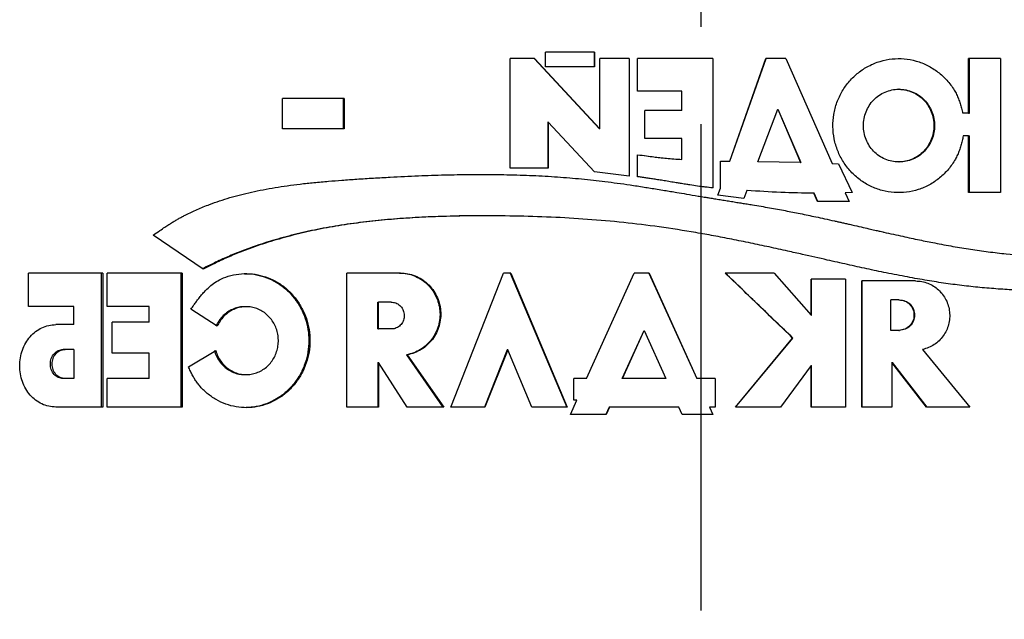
# Model space of a CAD drawing. Header units: millimetres. Extents: x 8 to 862, y 8 to 585.
# Tile 11 of 84: x 100 to 125, y 219 to 235. Entities that reach past the tile are written whole.
import ezdxf

# ---------------------------------------------------------------- set-up
doc = ezdxf.new("R2010")
doc.units = ezdxf.units.MM
doc.linetypes.add('CENTERX2', pattern=[20.32, 12.7, -2.54, 2.54, -2.54])
doc.layers.add('CENTERLINE', color=4, linetype='CENTERX2')
doc.layers.add('OUTLINE', color=7, linetype='Continuous', lineweight=25)

msp = doc.modelspace()

# ---------------------------------------------------------------- linework, layer by layer
at = {"layer": 'CENTERLINE'}
msp.add_line((117.35918, 158.46862), (117.35918, 432.05254), dxfattribs=at)
at = {"layer": 'OUTLINE'}
for p, q in [((114.57328, 234.00173), (113.29901, 234.00173)), ((113.29901, 233.62423), (113.29901, 234.00173)), ((114.56552, 234.00173), (114.56552, 233.62423)), ((114.57328, 234.00173), (114.57328, 233.62423)), ((113.01116, 233.83726), (112.37278, 233.83726)), ((112.37278, 230.97868), (112.37278, 233.83726)), ((112.99904, 233.83726), (114.70738, 232.00238)), ((113.01116, 233.83726), (114.71475, 232.00238)), ((115.48389, 233.83726), (114.71475, 233.83726)), ((114.71475, 232.00238), (114.71475, 233.83726)), ((115.47866, 233.83726), (115.47866, 230.76917)), ((115.48389, 233.83726), (115.48389, 230.76917)), ((117.67134, 233.83726), (115.70435, 233.83726)), ((115.70435, 232.98764), (115.70435, 233.83726)), ((117.67134, 233.83726), (117.67134, 230.45968)), ((118.11091, 231.15526), (119.05298, 233.83726)), ((118.113, 231.15526), (119.0577, 233.83726)), ((119.57123, 233.83726), (119.05298, 233.83726)), ((119.57123, 233.83726), (120.78818, 231.09752)), ((125.18141, 233.83726), (124.34876, 233.83726)), ((124.34876, 232.40822), (124.34876, 233.83726)), ((124.36824, 232.40822), (124.36824, 233.83726)), ((125.18141, 233.83726), (125.18141, 230.33726)), ((114.57328, 233.62423), (113.29901, 233.62423)), ((116.86019, 232.98764), (115.70435, 232.98764)), ((116.86019, 232.48201), (116.86019, 232.98764)), ((122.5361, 233.03726), (122.52172, 233.03726)), ((108.04194, 232.79298), (106.42713, 232.79298)), ((106.42713, 232.00343), (106.42713, 232.79298)), ((108.01598, 232.79298), (108.01598, 232.00343)), ((108.04194, 232.79298), (108.04194, 232.00343)), ((116.86019, 232.48201), (115.88821, 232.48201)), ((115.88821, 231.75112), (115.88821, 232.48201)), ((118.84207, 231.14293), (119.36285, 232.51583)), ((119.36285, 232.51583), (119.96138, 231.12508)), ((119.36285, 232.51583), (119.36844, 232.51583)), ((119.36844, 232.51583), (119.96863, 231.12508)), ((124.34876, 232.40822), (124.19905, 232.40822)), ((124.34876, 232.40822), (124.36824, 232.40822)), ((108.04194, 232.00343), (106.42713, 232.00343)), ((113.3546, 232.17707), (113.3546, 230.97868)), ((113.36573, 232.17707), (113.3546, 232.17707)), ((113.36573, 232.17707), (113.36573, 230.97868)), ((114.57328, 230.87711), (113.36573, 232.17707)), ((114.71475, 232.00238), (114.70738, 232.00238)), ((116.86003, 231.75112), (115.88821, 231.75112)), ((116.86003, 231.20461), (116.86003, 231.75112)), ((124.34876, 231.82187), (124.20822, 231.82187)), ((124.34876, 230.33726), (124.34876, 231.82187)), ((124.34876, 231.82187), (124.36824, 231.82187)), ((124.36824, 230.33726), (124.36824, 231.82187)), ((115.70435, 230.75316), (115.70435, 231.32736)), ((116.86003, 231.20461), (116.85863, 231.20461)), ((113.36573, 230.97868), (112.37278, 230.97868)), ((117.86424, 231.16132), (118.11091, 231.15526)), ((117.86424, 230.45333), (117.86424, 231.16132)), ((117.86564, 230.45333), (117.86564, 231.16132)), ((118.11091, 231.15526), (118.113, 231.15526)), ((119.96138, 231.12508), (118.84207, 231.14293)), ((119.96138, 231.12508), (119.96863, 231.12508)), ((120.78818, 231.09752), (120.95202, 231.08938)), ((120.95202, 231.08938), (121.30446, 230.33726)), ((122.52167, 231.13726), (122.53606, 231.13726)), ((115.48389, 230.76917), (114.57328, 230.87711)), ((117.80118, 230.27389), (117.86424, 230.45333)), ((117.80241, 230.27389), (117.86564, 230.45333)), ((117.86424, 230.45333), (117.86564, 230.45333)), ((118.47799, 230.18363), (117.80118, 230.27389)), ((117.80118, 230.27389), (117.80241, 230.27389)), ((118.48111, 230.18363), (117.80241, 230.27389)), ((118.55747, 230.39302), (118.47799, 230.18363)), ((118.55747, 230.39302), (118.56081, 230.39302)), ((120.4011, 230.10227), (120.30666, 230.32204)), ((120.30666, 230.32204), (120.31487, 230.32204)), ((120.40958, 230.10227), (120.31487, 230.32204)), ((121.30446, 230.33726), (121.1278, 230.33145)), ((121.1278, 230.33145), (121.22934, 230.10227)), ((125.18141, 230.33726), (124.34876, 230.33726)), ((121.22934, 230.10227), (120.4011, 230.10227)), ((111.74593, 229.73158), (111.73029, 229.73158)), ((104.36068, 228.34169), (103.05444, 229.22722)), ((101.73371, 228.23726), (99.79478, 228.23726)), ((99.79478, 227.36776), (99.79478, 228.23726)), ((101.69016, 228.23726), (101.69016, 224.73726)), ((101.73371, 228.23726), (101.73371, 224.73726)), ((103.81237, 228.23726), (101.85208, 228.23726)), ((101.85208, 227.36776), (101.85208, 228.23726)), ((103.77461, 228.23726), (103.77461, 224.73726)), ((103.81237, 228.23726), (103.81237, 224.73726)), ((109.50914, 228.23726), (108.11037, 228.23726)), ((108.11037, 224.73726), (108.11037, 228.23726)), ((110.82134, 224.73726), (112.20482, 228.23726)), ((112.3889, 228.23726), (112.20482, 228.23726)), ((112.37505, 228.23726), (113.85425, 224.73726)), ((112.3889, 228.23726), (113.86399, 224.73726)), ((114.36951, 225.47994), (115.613, 228.23726)), ((116.00318, 228.23726), (115.613, 228.23726)), ((115.9994, 228.23726), (117.2464, 225.47994)), ((116.00318, 228.23726), (117.24671, 225.47994)), ((119.26555, 228.23726), (117.99057, 228.23726)), ((119.26555, 228.23726), (120.23302, 227.13901)), ((121.13314, 228.0791), (120.23302, 228.0791)), ((120.23302, 227.13901), (120.23302, 228.0791)), ((120.24103, 227.13901), (120.24103, 228.0791)), ((121.13314, 228.0791), (121.13314, 224.73726)), ((122.96193, 228.03144), (121.55653, 228.03144)), ((121.55653, 224.73726), (121.55653, 228.03144)), ((121.56823, 224.73726), (121.56823, 228.03144)), ((100.98115, 227.36776), (99.79478, 227.36776)), ((100.98115, 226.89072), (100.98115, 227.36776)), ((102.95067, 227.36776), (101.85208, 227.36776)), ((102.95067, 226.95141), (102.95067, 227.36776)), ((105.48179, 227.35828), (105.44869, 227.35828)), ((108.91639, 226.78231), (108.91639, 227.48026)), ((108.91639, 227.48026), (108.93986, 227.48026)), ((108.93986, 226.78231), (108.93986, 227.48026)), ((109.26371, 227.48026), (108.93986, 227.48026)), ((122.32042, 226.74092), (122.32042, 227.5371)), ((122.52744, 227.5371), (122.32042, 227.5371)), ((122.52744, 227.5371), (122.54184, 227.5371)), ((104.72628, 226.84723), (104.03399, 227.29176)), ((120.23302, 227.13901), (120.24103, 227.13901)), ((100.98115, 226.89072), (100.50868, 226.89072)), ((102.95067, 226.95141), (101.9766, 226.95141)), ((101.9766, 226.14825), (101.9766, 226.95141)), ((108.91639, 226.78231), (108.93986, 226.78231)), ((109.34176, 226.78231), (108.93986, 226.78231)), ((115.30007, 225.47994), (115.8709, 226.74092)), ((115.30579, 225.47994), (115.87504, 226.74092)), ((115.87504, 226.74092), (115.8709, 226.74092)), ((115.87504, 226.74092), (116.44356, 225.47994)), ((122.52744, 226.74092), (122.32042, 226.74092)), ((122.52744, 226.74092), (122.54184, 226.74092)), ((118.26025, 224.73726), (119.7495, 226.54078)), ((118.26277, 224.73726), (119.75617, 226.54078)), ((119.7495, 226.54078), (119.75617, 226.54078)), ((100.74984, 226.24152), (100.70354, 226.24152)), ((100.98115, 226.24152), (100.74984, 226.24152)), ((100.98115, 226.24152), (100.98115, 225.47994)), ((102.95067, 226.14825), (101.9766, 226.14825)), ((102.95067, 225.47994), (102.95067, 226.14825)), ((103.97354, 225.78778), (104.68475, 226.21071)), ((109.66711, 226.10235), (110.62068, 224.73726)), ((109.66711, 226.10235), (109.68849, 226.10235)), ((109.68849, 226.10235), (110.63941, 224.73726)), ((112.29648, 226.22835), (111.70079, 224.73726)), ((112.31055, 226.22835), (111.71652, 224.73726)), ((112.31055, 226.22835), (112.29648, 226.22835)), ((112.9379, 224.73726), (112.31055, 226.22835)), ((123.14677, 226.24152), (124.37819, 224.73726)), ((108.91639, 225.90261), (108.91639, 224.73726)), ((108.91639, 225.90261), (108.93986, 225.90261)), ((108.93986, 225.90261), (108.93986, 224.73726)), ((109.68849, 224.73726), (108.93986, 225.90261)), ((120.23302, 225.81902), (119.43298, 224.73726)), ((120.23302, 224.73726), (120.23302, 225.81902)), ((120.23302, 225.81902), (120.24103, 225.81902)), ((120.24103, 224.73726), (120.24103, 225.81902)), ((122.34499, 225.90261), (122.34499, 224.73726)), ((123.24461, 224.73726), (122.34499, 225.90261)), ((122.34499, 225.90261), (122.35889, 225.90261)), ((123.26102, 224.73726), (122.35889, 225.90261)), ((105.44808, 225.58455), (105.48119, 225.58455)), ((100.74984, 225.47994), (100.70354, 225.47994)), ((100.98115, 225.47994), (100.74984, 225.47994)), ((102.95067, 225.47994), (101.85208, 225.47994)), ((101.85208, 224.73726), (101.85208, 225.47994)), ((114.36951, 225.47994), (114.03365, 225.47994)), ((114.03365, 224.9218), (114.03365, 225.47994)), ((115.30579, 225.47994), (115.30007, 225.47994)), ((116.44356, 225.47994), (115.30579, 225.47994)), ((117.72493, 225.47994), (117.24671, 225.47994)), ((117.72493, 225.47994), (117.72493, 224.73726)), ((113.94788, 224.54337), (114.11819, 224.9218)), ((114.11819, 224.9218), (114.03365, 224.9218)), ((101.73371, 224.73726), (100.50868, 224.73726)), ((103.81237, 224.73726), (101.85208, 224.73726)), ((108.93986, 224.73726), (108.11037, 224.73726)), ((110.63941, 224.73726), (109.68849, 224.73726)), ((111.71652, 224.73726), (110.82134, 224.73726)), ((113.86399, 224.73726), (112.9379, 224.73726)), ((114.88332, 224.54337), (113.94788, 224.54337)), ((114.9641, 224.73726), (114.87642, 224.54337)), ((114.97076, 224.73726), (114.88332, 224.54337)), ((114.97076, 224.73726), (114.9641, 224.73726)), ((116.77851, 224.73726), (114.97076, 224.73726)), ((116.86597, 224.54337), (116.77851, 224.73726)), ((117.6692, 224.54337), (116.86597, 224.54337)), ((117.58174, 224.73726), (117.6692, 224.54337)), ((117.72493, 224.73726), (117.58174, 224.73726)), ((119.43298, 224.73726), (118.26025, 224.73726)), ((121.13314, 224.73726), (120.23302, 224.73726)), ((122.34499, 224.73726), (121.55653, 224.73726)), ((124.37819, 224.73726), (123.24461, 224.73726))]:
    msp.add_line(p, q, dxfattribs=at)
for points, knots in [([(124.20822, 231.82187), (124.19778, 231.77685), (124.17787, 231.69102), (124.14513, 231.56449), (124.10709, 231.44225), (124.05979, 231.32326), (123.97391, 231.15129), (123.82597, 230.94112), (123.59666, 230.71537), (123.33113, 230.53404), (123.03595, 230.40771), (122.72357, 230.33884), (122.40305, 230.33146), (122.08565, 230.3839), (121.78361, 230.49667), (121.5064, 230.66322), (121.26612, 230.87949), (121.0679, 231.13588), (120.92123, 231.42502), (120.82787, 231.73636), (120.7941, 232.05935), (120.81773, 232.38281), (120.90097, 232.69632), (121.03845, 232.99048), (121.22876, 233.25345), (121.46187, 233.47713), (121.73306, 233.6524), (122.03126, 233.77518), (122.34708, 233.83818), (122.66779, 233.84145), (122.98202, 233.78308), (123.28086, 233.66686), (123.55188, 233.49478), (123.7886, 233.27676), (123.94344, 233.07136), (124.03498, 232.90187), (124.08601, 232.78442), (124.12795, 232.6634), (124.16462, 232.53802), (124.18721, 232.45286), (124.19905, 232.40822)], [0, 0, 0, 0, 0.01343048, 0.02560895, 0.03798417, 0.05063705, 0.06283254, 0.09393784, 0.12514067, 0.15659658, 0.18768392, 0.21887109, 0.24998985, 0.28121373, 0.31256968, 0.34372071, 0.37505831, 0.40621677, 0.43748464, 0.46876192, 0.5001011, 0.53125682, 0.56241146, 0.5937927, 0.62508245, 0.65630755, 0.68735935, 0.71875757, 0.75002992, 0.78112667, 0.81230287, 0.84333191, 0.8747437, 0.9059262, 0.93714508, 0.94933789, 0.96202208, 0.97438757, 0.98657264, 1, 1, 1, 1]), ([(122.52167, 231.13726), (122.58191, 231.14089), (122.7036, 231.14824), (122.87848, 231.20726), (123.04008, 231.29537), (123.17978, 231.41478), (123.29352, 231.55948), (123.37681, 231.7248), (123.42942, 231.90286), (123.4468, 232.08726), (123.42943, 232.27166), (123.3768, 232.44973), (123.29351, 232.61503), (123.17978, 232.75977), (123.04008, 232.87902), (122.87848, 232.96772), (122.7036, 233.02456), (122.52169, 233.04355), (122.33965, 233.02456), (122.16437, 232.96772), (122.00218, 232.87902), (121.8618, 232.75977), (121.74739, 232.61503), (121.66353, 232.44972), (121.61053, 232.27165), (121.59302, 232.08725), (121.61052, 231.90286), (121.66353, 231.72478), (121.74739, 231.55948), (121.8618, 231.41477), (122.00218, 231.29537), (122.16437, 231.20726), (122.33965, 231.14824), (122.4614, 231.14089), (122.52167, 231.13726)], [0, 0, 0, 0, 0.03091809, 0.06245572, 0.09393804, 0.12501404, 0.15597455, 0.18745957, 0.21889239, 0.2499998, 0.28111161, 0.3125408, 0.34402925, 0.37498617, 0.40606176, 0.43754438, 0.46908201, 0.5000001, 0.53091799, 0.56245558, 0.59393824, 0.62501405, 0.65597439, 0.68745948, 0.71889286, 0.75000028, 0.78111147, 0.81254061, 0.84402969, 0.87498595, 0.90606217, 0.93754453, 0.96908211, 1, 1, 1, 1]), ([(122.5361, 233.03725), (122.59649, 233.03362), (122.71849, 233.02628), (122.89383, 232.96727), (123.05587, 232.87917), (123.19597, 232.75978), (123.31002, 232.61508), (123.39356, 232.44976), (123.44634, 232.27168), (123.46376, 232.08726), (123.44633, 231.90285), (123.39357, 231.72477), (123.31003, 231.55944), (123.19597, 231.41474), (123.05588, 231.29534), (122.89383, 231.20725), (122.71848, 231.14824), (122.59646, 231.14089), (122.53606, 231.13726)], [0, 0, 0, 0, 0.061906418, 0.125055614, 0.188070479, 0.250239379, 0.3121359, 0.375064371, 0.43785163, 0.499992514, 0.562124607, 0.624919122, 0.687840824, 0.749744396, 0.811914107, 0.874928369, 0.938077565, 1, 1, 1, 1]), ([(115.69974, 231.32736), (115.77802, 231.31667), (115.92045, 231.29723), (116.11311, 231.27236), (116.2868, 231.25154), (116.46091, 231.23423), (116.65458, 231.21804), (116.78893, 231.2092), (116.85863, 231.20461)], [0, 0, 0, 0, 0.20343729, 0.37009967, 0.49999747, 0.65363831, 0.82029206, 1, 1, 1, 1]), ([(115.70435, 231.32736), (115.78241, 231.31667), (115.92444, 231.29723), (116.11656, 231.27236), (116.28978, 231.25155), (116.4634, 231.23423), (116.65653, 231.21804), (116.79051, 231.2092), (116.86003, 231.20461)], [0, 0, 0, 0, 0.20343455, 0.37009844, 0.50000466, 0.65363923, 0.82029077, 1, 1, 1, 1]), ([(103.05444, 229.22722), (103.11221, 229.26742), (103.21308, 229.33762), (103.34822, 229.42975), (103.45727, 229.50148), (103.55261, 229.56179), (103.64331, 229.61671), (103.73091, 229.66736), (103.81779, 229.71507), (103.97216, 229.79525), (104.20611, 229.90447), (104.58747, 230.05773), (105.05854, 230.21456), (105.63068, 230.3601), (106.13371, 230.45543), (106.5602, 230.51984), (106.89765, 230.56317), (107.25742, 230.60225), (107.62066, 230.63499), (107.99449, 230.66414), (108.38462, 230.69131), (108.80553, 230.7178), (109.34174, 230.74849), (109.96105, 230.77827), (110.65348, 230.80179), (111.30945, 230.81336), (111.96661, 230.81344), (112.62416, 230.80012), (113.285, 230.77128), (113.92372, 230.72701), (114.44355, 230.67708), (114.85703, 230.62821), (115.17684, 230.58615), (115.5179, 230.53735), (115.80735, 230.49277), (116.04326, 230.45513), (116.22073, 230.42631), (116.39556, 230.39751), (116.56587, 230.36911), (116.75682, 230.33716), (116.99641, 230.29693), (117.20214, 230.26238), (117.34382, 230.2385), (117.41064, 230.22731), (117.4906, 230.21421), (117.59229, 230.19763), (117.71728, 230.17739), (117.85731, 230.15479), (118.00472, 230.13105), (118.15142, 230.10744), (118.2926, 230.0848), (118.43001, 230.06263), (118.56556, 230.04049), (118.80568, 230.001), (119.13837, 229.9444), (119.55205, 229.86917), (119.95632, 229.78997), (120.2972, 229.71837), (120.5966, 229.65345), (120.78796, 229.61097), (120.93654, 229.57771), (121.03179, 229.55628), (121.13144, 229.53377), (121.24418, 229.50822), (121.39991, 229.47276), (121.58359, 229.43096), (121.77145, 229.38816), (121.91866, 229.35461), (122.02529, 229.3303), (122.09337, 229.31477), (122.28949, 229.27019), (122.60956, 229.19926), (123.05195, 229.10498), (123.48912, 229.01663), (123.93357, 228.9338), (124.39974, 228.85772), (124.86318, 228.79191), (125.44278, 228.72186), (126.14659, 228.65641), (126.98149, 228.60559), (127.74284, 228.58229), (128.42543, 228.57729), (128.88198, 228.58166), (129.20277, 228.5883), (129.396, 228.59329), (129.61642, 228.60074), (129.88162, 228.61087), (130.07487, 228.619), (130.1801, 228.62343)], [0, 0, 0, 0, 0.00792432, 0.01383772, 0.01839465, 0.02260778, 0.02653295, 0.03033184, 0.03400594, 0.03770365, 0.04994736, 0.0631206, 0.08404444, 0.10579689, 0.12933124, 0.14121887, 0.15380526, 0.16709529, 0.18127539, 0.19405308, 0.20835718, 0.22418855, 0.24019151, 0.26693674, 0.29154893, 0.31514439, 0.33765837, 0.36216918, 0.38561836, 0.40835802, 0.43045814, 0.44122084, 0.45265138, 0.46475156, 0.47783027, 0.48375372, 0.49011609, 0.49691736, 0.50255976, 0.50844055, 0.51746142, 0.52833767, 0.53057343, 0.53270522, 0.53552536, 0.53916947, 0.54363751, 0.54895909, 0.55421961, 0.55947993, 0.5647271, 0.56939363, 0.57425317, 0.57930571, 0.59522772, 0.61008846, 0.62398085, 0.63902558, 0.64715033, 0.65660126, 0.6599094, 0.66337912, 0.66701039, 0.67080321, 0.67571102, 0.68405409, 0.69091567, 0.69629576, 0.70019433, 0.70261131, 0.70376592, 0.72171378, 0.73772151, 0.75230077, 0.76965967, 0.7864244, 0.80331215, 0.82034788, 0.84983048, 0.88039409, 0.91212381, 0.9339833, 0.95630872, 0.96318708, 0.9700107, 0.97805354, 0.98804991, 1, 1, 1, 1]), ([(117.67134, 230.45968), (117.602, 230.46711), (117.46802, 230.48148), (117.26592, 230.50811), (117.09754, 230.53323), (116.98077, 230.5516), (116.91, 230.56309), (116.83933, 230.57467), (116.73255, 230.59213), (116.59174, 230.6152), (116.44008, 230.64005), (116.29329, 230.66369), (116.16125, 230.6846), (116.03658, 230.70398), (115.91929, 230.72182), (115.80938, 230.73815), (115.73853, 230.74827), (115.70435, 230.75316)], [0, 0, 0, 0, 0.10514775, 0.20317652, 0.30733987, 0.36184101, 0.38142403, 0.41544968, 0.46983822, 0.54459044, 0.63063388, 0.70163498, 0.76885895, 0.83230727, 0.89197933, 0.9478767, 1, 1, 1, 1]), ([(117.67221, 230.45968), (117.60261, 230.46695), (117.50181, 230.47749), (117.40134, 230.49088), (117.37024, 230.49503)], [0, 0, 0, 0, 0.69040594, 1, 1, 1, 1]), ([(120.30666, 230.32204), (120.0176, 230.32635), (119.43455, 230.33503), (118.85148, 230.37358), (118.55747, 230.39302)], [0, 0, 0, 0, 0.49577402, 1, 1, 1, 1]), ([(120.31487, 230.32204), (120.02501, 230.32635), (119.44034, 230.33503), (118.85564, 230.37358), (118.56081, 230.39302)], [0, 0, 0, 0, 0.49577584, 1, 1, 1, 1]), ([(111.51145, 229.7309), (111.50901, 229.73092), (111.19692, 229.73285), (110.65785, 229.71874), (109.90667, 229.68815), (109.24843, 229.64221), (108.60111, 229.57761), (107.96282, 229.49064), (107.34012, 229.38037), (106.74239, 229.24698), (106.16136, 229.08826), (105.71914, 228.94298), (105.40713, 228.82837), (105.22354, 228.75675), (105.04582, 228.68319), (104.86623, 228.60365), (104.69536, 228.52375), (104.51995, 228.43847), (104.40781, 228.38294), (104.34542, 228.35204)], [0, 0, 0, 0, 0.000968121, 0.124045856, 0.21552855, 0.302262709, 0.389604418, 0.478386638, 0.563682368, 0.647359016, 0.729065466, 0.811210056, 0.839341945, 0.866530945, 0.892786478, 0.919026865, 0.947952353, 0.971040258, 1, 1, 1, 1]), ([(130.1801, 227.73975), (130.08967, 227.74125), (129.92223, 227.74403), (129.69037, 227.74731), (129.49572, 227.74959), (129.31559, 227.75081), (129.151, 227.75114), (128.98556, 227.75118), (128.82296, 227.75098), (128.63538, 227.75054), (128.43589, 227.74991), (128.24203, 227.74937), (128.04518, 227.74883), (127.81677, 227.74822), (127.53689, 227.74822), (127.23287, 227.74926), (126.91098, 227.75195), (126.53219, 227.75789), (126.1021, 227.76914), (125.63595, 227.78813), (125.17367, 227.81526), (124.70602, 227.8526), (124.22932, 227.90265), (123.75055, 227.96563), (123.25598, 228.04301), (122.7373, 228.13495), (122.21093, 228.23784), (121.68883, 228.34756), (121.17621, 228.46016), (120.6166, 228.58652), (120.09785, 228.7044), (119.59078, 228.81866), (119.14052, 228.91754), (118.65189, 229.02118), (118.16888, 229.11889), (117.69155, 229.21019), (117.06081, 229.32303), (116.27886, 229.44567), (115.33395, 229.56162), (114.39271, 229.64468), (113.44256, 229.69992), (112.48309, 229.72892), (111.53352, 229.73481), (110.67452, 229.72), (109.92614, 229.68771), (109.26965, 229.64216), (108.62463, 229.5775), (107.98845, 229.49058), (107.36784, 229.38036), (106.77211, 229.24697), (106.19287, 229.08824), (105.75171, 228.94311), (105.44048, 228.82846), (105.25738, 228.75684), (105.07983, 228.68308), (104.90065, 228.60351), (104.73005, 228.52352), (104.54843, 228.43492), (104.42967, 228.37595), (104.36068, 228.34169)], [0, 0, 0, 0, 0.01084074, 0.02007198, 0.02769384, 0.03404091, 0.04149905, 0.04723713, 0.05365159, 0.06074241, 0.06939964, 0.07717613, 0.08355647, 0.09252702, 0.1039636, 0.11630447, 0.12800608, 0.14143246, 0.16028513, 0.17779292, 0.19523505, 0.21352118, 0.23156035, 0.25001009, 0.26855522, 0.28846687, 0.30975249, 0.32924312, 0.34871548, 0.36892384, 0.39382788, 0.40851617, 0.42729491, 0.44555873, 0.46453252, 0.48253264, 0.5000177, 0.53632654, 0.5712062, 0.6067574, 0.64242577, 0.67831497, 0.71510442, 0.75000968, 0.77607813, 0.80071809, 0.82551531, 0.85076022, 0.87500713, 0.8987636, 0.92200085, 0.94537698, 0.95337352, 0.96110712, 0.96858066, 0.97608236, 0.98427655, 0.99086597, 1, 1, 1, 1]), ([(104.03399, 227.29176), (104.06122, 227.32955), (104.10958, 227.39664), (104.17933, 227.49154), (104.24633, 227.57898), (104.31527, 227.66373), (104.40609, 227.76719), (104.51871, 227.87936), (104.6637, 227.99355), (104.84837, 228.09932), (105.08176, 228.18367), (105.35896, 228.22655), (105.64208, 228.22157), (105.91925, 228.16636), (106.18364, 228.06519), (106.42732, 227.91894), (106.64492, 227.73162), (106.8296, 227.50706), (106.97784, 227.25415), (107.08216, 226.9789), (107.14085, 226.68952), (107.1517, 226.39359), (107.11615, 226.09951), (107.03223, 225.81659), (106.90509, 225.55203), (106.7374, 225.31379), (106.53438, 225.10772), (106.30052, 224.94154), (106.04485, 224.81727), (105.77432, 224.74079), (105.49632, 224.71315), (105.21806, 224.7364), (104.94706, 224.80721), (104.69151, 224.92667), (104.45881, 225.08853), (104.29654, 225.25066), (104.19108, 225.38565), (104.12823, 225.47953), (104.0733, 225.57682), (104.02274, 225.67968), (103.99048, 225.75057), (103.97354, 225.78778)], [0, 0, 0, 0, 0.01522547, 0.02703917, 0.03850973, 0.0512848, 0.06285912, 0.08374759, 0.10365532, 0.12401403, 0.15478922, 0.18675089, 0.21833282, 0.24987678, 0.28118072, 0.31225736, 0.34332314, 0.37471437, 0.40616173, 0.43731442, 0.46849397, 0.49988095, 0.53116483, 0.56241019, 0.59371085, 0.62497867, 0.65615535, 0.6875401, 0.71892258, 0.75007985, 0.78116684, 0.8125239, 0.84393719, 0.87527698, 0.90688212, 0.93807251, 0.95059464, 0.96296052, 0.97486312, 0.98680648, 1, 1, 1, 1]), ([(105.43727, 228.21646), (105.49455, 228.21701), (105.64571, 228.21846), (105.88735, 228.16506), (106.15245, 228.06556), (106.39681, 227.91888), (106.61501, 227.7317), (106.80022, 227.50709), (106.94889, 227.2542), (107.05352, 226.9789), (107.11239, 226.68951), (107.12325, 226.39352), (107.08757, 226.09945), (107.00342, 225.81651), (106.87591, 225.55197), (106.70775, 225.31372), (106.50416, 225.10772), (106.26964, 224.94132), (106.01327, 224.81794), (105.7469, 224.73965), (105.56664, 224.72852), (105.47912, 224.72311)], [0, 0, 0, 0, 0.03320532, 0.0876225, 0.14161875, 0.19519805, 0.24874046, 0.30281354, 0.35696678, 0.41058308, 0.4642545, 0.51824064, 0.5720863, 0.62584208, 0.67973238, 0.73357905, 0.78730182, 0.84140132, 0.89552486, 0.9492696, 1, 1, 1, 1]), ([(109.48727, 228.23726), (109.55263, 228.23367), (109.68289, 228.22653), (109.87175, 228.16916), (110.04766, 228.08045), (110.20421, 227.95869), (110.33682, 227.81038), (110.43951, 227.63921), (110.51025, 227.45203), (110.54489, 227.25466), (110.54399, 227.05413), (110.50574, 226.85745), (110.4333, 226.67091), (110.32748, 226.50175), (110.19355, 226.35452), (110.03482, 226.23644), (109.85818, 226.14686), (109.73088, 226.1172), (109.66712, 226.10235)], [0, 0, 0, 0, 0.062814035, 0.12516175, 0.187712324, 0.250248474, 0.312737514, 0.375212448, 0.437632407, 0.500077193, 0.562472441, 0.624921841, 0.687351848, 0.74983225, 0.812323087, 0.87486293, 0.937325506, 1, 1, 1, 1]), ([(109.50914, 228.23726), (109.57433, 228.23367), (109.70424, 228.22653), (109.89258, 228.16915), (110.06801, 228.08043), (110.22412, 227.95866), (110.35636, 227.81034), (110.45875, 227.6392), (110.52928, 227.45202), (110.56383, 227.2547), (110.56294, 227.05417), (110.52481, 226.85751), (110.45257, 226.67096), (110.34707, 226.50181), (110.21351, 226.35456), (110.05523, 226.23647), (109.87907, 226.14688), (109.75209, 226.11721), (109.68849, 226.10235)], [0, 0, 0, 0, 0.06271981, 0.12499292, 0.18747817, 0.24999406, 0.3124803, 0.37499622, 0.4374582, 0.49999696, 0.56245085, 0.62499952, 0.687475, 0.75000056, 0.81248543, 0.875002, 0.93740133, 1, 1, 1, 1]), ([(119.7495, 226.54078), (119.45658, 226.82353), (118.87072, 227.38902), (118.28395, 227.95451), (117.99057, 228.23726)], [0, 0, 0, 0, 0.50000102, 1, 1, 1, 1]), ([(119.75617, 226.54078), (119.46242, 226.82353), (118.87493, 227.38902), (118.28653, 227.95451), (117.99232, 228.23726)], [0, 0, 0, 0, 0.50000086, 1, 1, 1, 1]), ([(122.96193, 228.03144), (123.01676, 228.02848), (123.12596, 228.02259), (123.28404, 227.97554), (123.43125, 227.90267), (123.5625, 227.80259), (123.67408, 227.68051), (123.76118, 227.53943), (123.82217, 227.38482), (123.85372, 227.22142), (123.85617, 227.05482), (123.82796, 226.89076), (123.7715, 226.73433), (123.68727, 226.59148), (123.57933, 226.46595), (123.45015, 226.36371), (123.30524, 226.28437), (123.19966, 226.25582), (123.14677, 226.24152)], [0, 0, 0, 0, 0.062765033, 0.124991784, 0.187473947, 0.249993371, 0.312475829, 0.374995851, 0.437450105, 0.499995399, 0.562440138, 0.624998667, 0.687471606, 0.750000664, 0.812482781, 0.875002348, 0.937380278, 1, 1, 1, 1]), ([(104.68475, 226.21071), (104.70129, 226.16225), (104.73432, 226.0655), (104.81264, 225.93495), (104.90879, 225.81984), (105.02294, 225.72496), (105.15056, 225.65197), (105.2885, 225.60402), (105.43232, 225.58148), (105.57785, 225.58618), (105.72078, 225.61683), (105.85655, 225.67363), (105.9815, 225.75382), (106.09119, 225.85599), (106.18309, 225.97619), (106.25345, 226.11154), (106.30113, 226.25747), (106.32362, 226.40991), (106.32133, 226.5642), (106.29319, 226.7156), (106.24118, 226.85989), (106.16586, 226.99223), (106.07049, 227.10933), (105.95715, 227.20688), (105.82998, 227.2829), (105.69233, 227.33406), (105.54869, 227.35998), (105.40324, 227.35872), (105.26028, 227.33151), (105.12433, 227.27802), (104.99887, 227.20093), (104.88867, 227.1012), (104.79417, 226.98358), (104.74893, 226.89273), (104.72628, 226.84723)], [0, 0, 0, 0, 0.03141744, 0.06272502, 0.09397073, 0.12519037, 0.15641664, 0.18765883, 0.21889263, 0.25014097, 0.28137751, 0.31262817, 0.34386681, 0.37512002, 0.40635882, 0.43761238, 0.468842, 0.50010609, 0.53133136, 0.56259505, 0.59382851, 0.62508, 0.65631129, 0.68755426, 0.71878032, 0.75001726, 0.78123654, 0.81246588, 0.84367745, 0.87489693, 0.90609884, 0.93732818, 0.96861234, 1, 1, 1, 1]), ([(105.44873, 227.35496), (105.42248, 227.35549), (105.34773, 227.35698), (105.22622, 227.33062), (105.08976, 227.27801), (104.96386, 227.20049), (104.85344, 227.10098), (104.75894, 226.98342), (104.71376, 226.89276), (104.69107, 226.84723)], [0, 0, 0, 0, 0.08282147, 0.23580193, 0.388794, 0.54168354, 0.69455064, 0.84662075, 1, 1, 1, 1]), ([(109.26371, 227.48026), (109.30562, 227.47559), (109.38919, 227.46628), (109.49841, 227.39587), (109.57659, 227.29318), (109.61399, 227.16791), (109.6053, 227.0372), (109.5518, 226.91906), (109.46097, 226.82508), (109.38158, 226.79659), (109.34176, 226.78231)], [0, 0, 0, 0, 0.12534645, 0.24997451, 0.37501049, 0.49999072, 0.62496717, 0.75002076, 0.87463421, 1, 1, 1, 1]), ([(122.52744, 227.5371), (122.57906, 227.531), (122.68208, 227.51882), (122.81325, 227.42706), (122.90042, 227.29539), (122.93133, 227.13903), (122.90055, 226.98257), (122.81313, 226.85091), (122.68203, 226.75895), (122.57896, 226.74693), (122.52744, 226.74092)], [0, 0, 0, 0, 0.12526436, 0.24996958, 0.37502907, 0.49996476, 0.62488592, 0.74999172, 0.87503367, 1, 1, 1, 1]), ([(122.54184, 227.5371), (122.59361, 227.531), (122.69686, 227.51883), (122.82839, 227.42713), (122.91584, 227.29545), (122.94687, 227.13903), (122.91597, 226.98251), (122.82827, 226.85085), (122.69681, 226.75894), (122.5935, 226.74693), (122.54184, 226.74092)], [0, 0, 0, 0, 0.125425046, 0.250197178, 0.375189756, 0.499964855, 0.624725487, 0.749764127, 0.874872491, 1, 1, 1, 1]), ([(100.50868, 224.73726), (100.4463, 224.74126), (100.32196, 224.74923), (100.14349, 224.81352), (99.9793, 224.91249), (99.83615, 225.04787), (99.71828, 225.21169), (99.63162, 225.39926), (99.5776, 225.60242), (99.55995, 225.8138), (99.57744, 226.0254), (99.63157, 226.22851), (99.71825, 226.41626), (99.83611, 226.58007), (99.97927, 226.71548), (100.1436, 226.81448), (100.32207, 226.87897), (100.44643, 226.8868), (100.50868, 226.89072)], [0, 0, 0, 0, 0.06270711, 0.12499248, 0.18747827, 0.24999378, 0.31248018, 0.37499432, 0.4374103, 0.49999286, 0.56241149, 0.62499909, 0.68748421, 0.74999961, 0.81248514, 0.87500068, 0.93743079, 1, 1, 1, 1]), ([(100.70354, 225.47994), (100.65921, 225.48578), (100.57078, 225.49743), (100.45835, 225.58513), (100.38369, 225.71109), (100.35721, 225.86071), (100.38358, 226.01042), (100.4584, 226.13631), (100.57079, 226.22414), (100.65924, 226.23572), (100.70354, 226.24152)], [0, 0, 0, 0, 0.12544436, 0.2502005, 0.37520047, 0.49997894, 0.62472998, 0.74977818, 0.8746624, 1, 1, 1, 1]), ([(100.74984, 225.47994), (100.70562, 225.48578), (100.6174, 225.49745), (100.50527, 225.5852), (100.43086, 225.71115), (100.40447, 225.86071), (100.43075, 226.01036), (100.50532, 226.13625), (100.6174, 226.22413), (100.70565, 226.23572), (100.74984, 226.24152)], [0, 0, 0, 0, 0.12528403, 0.24997358, 0.37503998, 0.49997896, 0.62489044, 0.75000569, 0.87482291, 1, 1, 1, 1]), ([(104.64942, 226.21071), (104.66596, 226.16226), (104.69889, 226.06581), (104.77706, 225.93546), (104.87332, 225.82053), (104.98777, 225.72559), (105.11576, 225.652), (105.25409, 225.60536), (105.36662, 225.58343), (105.43154, 225.58671), (105.44803, 225.58755)], [0, 0, 0, 0, 0.13669733, 0.27216028, 0.4083188, 0.5445869, 0.68086765, 0.81724254, 0.95360196, 1, 1, 1, 1])]:
    msp.add_open_spline(points, degree=3, knots=knots, dxfattribs=at)

doc.saveas('drawing.dxf')
